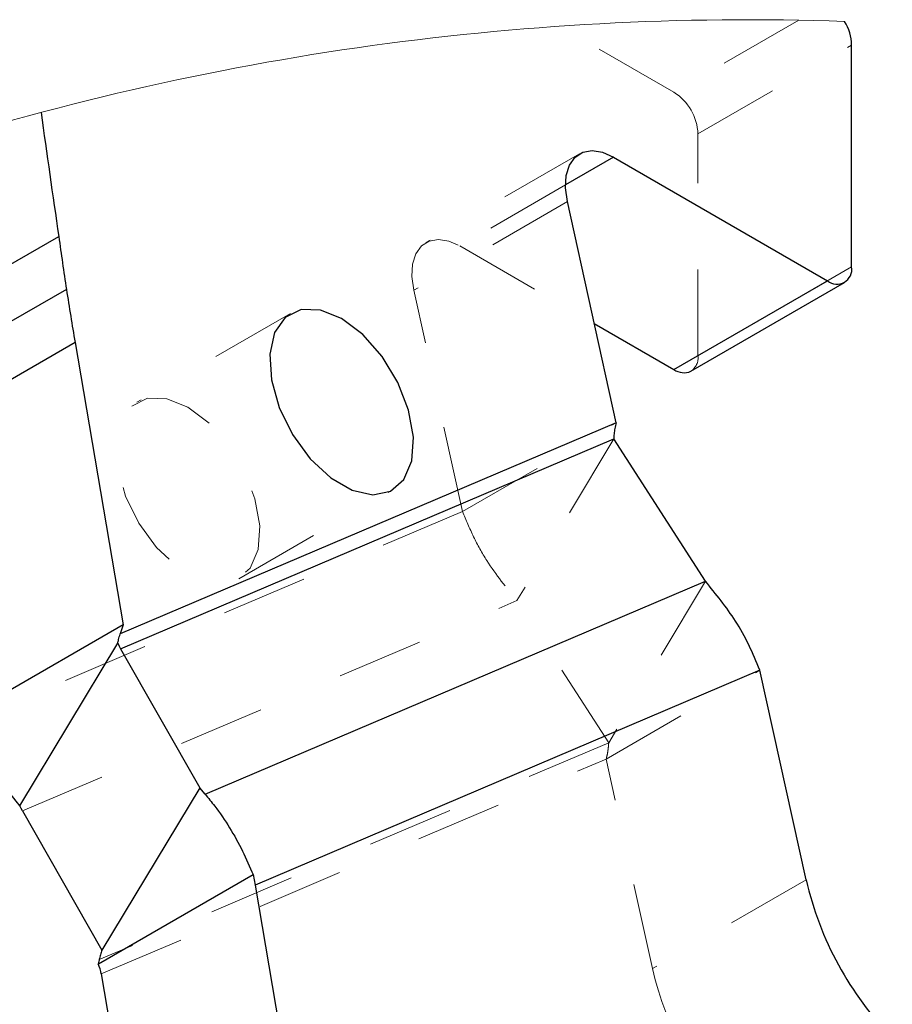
# Model space of a CAD drawing. Header units: inches. Extents: x 0.1 to 87.3, y 0.1 to 33.9.
# Tile 93 of 161: x 34.5 to 35.5, y 11.2 to 12.4. Entities that reach past the tile are written whole.
import ezdxf

# ---------------------------------------------------------------- set-up
doc = ezdxf.new("R2010")
doc.units = ezdxf.units.IN
doc.header["$MEASUREMENT"] = 0
doc.linetypes.add('HIDDEN', pattern=[0.075, 0.05, -0.025])

msp = doc.modelspace()

# ---------------------------------------------------------------- linework, layer by layer
at = {"color": 7, "linetype": 'HIDDEN', "lineweight": 18}
for p, q in [((35.386118, 12.388041), (35.241375, 12.304482)), ((35.386118, 12.388041), (35.241375, 12.304482)), ((35.241375, 12.304482), (35.108768, 12.381034)), ((35.241375, 12.304482), (35.108768, 12.381034)), ((35.269214, 12.256264), (35.447383, 12.359118)), ((35.269214, 12.256264), (35.447383, 12.359118)), ((35.269214, 11.999086), (35.269214, 12.256264)), ((35.269214, 11.999086), (35.269214, 12.256264)), ((35.131941, 12.233066), (34.953772, 12.130211)), ((35.131941, 12.233066), (34.953772, 12.130211)), ((35.11563, 12.197025), (34.993139, 12.126313)), ((35.11563, 12.197025), (34.993139, 12.126313)), ((35.117851, 12.177753), (34.939683, 12.074899)), ((35.117851, 12.177753), (34.939683, 12.074899)), ((34.993139, 12.126313), (35.148985, 12.036345)), ((34.993139, 12.126313), (35.148985, 12.036345)), ((35.447383, 12.10194), (35.269214, 11.999086)), ((35.447383, 12.10194), (35.269214, 11.999086)), ((34.996144, 11.818451), (34.939683, 12.074899)), ((34.996144, 11.818451), (34.939683, 12.074899)), ((34.796982, 12.047929), (34.618814, 11.945074)), ((34.796982, 12.047929), (34.618814, 11.945074)), ((34.996144, 11.818451), (35.174313, 11.921305)), ((34.996144, 11.818451), (35.174313, 11.921305)), ((35.171488, 11.902505), (35.059384, 11.715135)), ((35.171488, 11.902505), (35.059384, 11.715135)), ((34.736914, 11.740496), (34.915083, 11.84335)), ((34.736914, 11.740496), (34.915083, 11.84335)), ((34.996144, 11.818451), (34.427374, 11.576415)), ((34.996144, 11.818451), (34.427374, 11.576415)), ((35.277824, 11.737649), (35.16572, 11.550279)), ((35.277824, 11.737649), (35.16572, 11.550279)), ((34.486211, 11.471226), (35.059384, 11.715135)), ((34.486211, 11.471226), (35.059384, 11.715135)), ((35.16572, 11.550279), (35.059384, 11.715135)), ((35.16572, 11.550279), (35.059384, 11.715135)), ((35.162895, 11.531479), (35.341064, 11.634333)), ((35.162895, 11.531479), (35.341064, 11.634333)), ((35.16572, 11.550279), (34.575121, 11.298954)), ((35.16572, 11.550279), (34.575121, 11.298954)), ((34.577476, 11.282358), (35.162895, 11.531479)), ((34.577476, 11.282358), (35.162895, 11.531479)), ((35.216385, 11.288528), (35.162895, 11.531479)), ((35.216385, 11.288528), (35.162895, 11.531479)), ((35.394554, 11.391383), (35.216385, 11.288528)), ((35.394554, 11.391383), (35.216385, 11.288528))]:
    msp.add_line(p, q, dxfattribs=at)
at = {"color": 7, "linetype": 'Continuous', "lineweight": 25}
for p, q in [((35.447383, 12.10194), (35.447383, 12.359118)), ((35.447383, 12.10194), (35.447383, 12.359118)), ((35.171308, 12.229167), (35.11563, 12.197025)), ((35.171308, 12.229167), (35.11563, 12.197025)), ((35.171308, 12.229167), (35.419544, 12.085864)), ((35.171308, 12.229167), (35.419544, 12.085864)), ((35.174313, 11.921305), (35.117851, 12.177753)), ((35.174313, 11.921305), (35.117851, 12.177753)), ((34.349967, 12.034423), (34.528136, 12.137277)), ((34.349967, 12.034423), (34.528136, 12.137277)), ((35.241375, 11.983009), (35.419544, 12.085864)), ((35.241375, 11.983009), (35.419544, 12.085864)), ((35.261059, 11.98106), (35.439227, 12.083915)), ((35.261059, 11.98106), (35.439227, 12.083915)), ((34.537004, 12.075904), (34.358836, 11.97305)), ((34.537004, 12.075904), (34.358836, 11.97305)), ((35.148985, 12.036345), (35.241375, 11.983009)), ((35.148985, 12.036345), (35.241375, 11.983009)), ((34.546996, 12.014198), (34.368827, 11.911343)), ((34.546996, 12.014198), (34.368827, 11.911343)), ((34.546996, 12.014198), (34.602808, 11.686942)), ((34.546996, 12.014198), (34.602808, 11.686942)), ((35.174313, 11.921305), (34.599321, 11.676622)), ((35.174313, 11.921305), (34.599321, 11.676622)), ((34.599632, 11.659156), (35.171488, 11.902505)), ((34.599632, 11.659156), (35.171488, 11.902505)), ((35.277824, 11.737649), (35.171488, 11.902505)), ((35.277824, 11.737649), (35.171488, 11.902505)), ((34.697697, 11.49078), (35.277824, 11.737649)), ((34.697697, 11.49078), (35.277824, 11.737649)), ((34.602808, 11.686942), (34.42464, 11.584087)), ((34.602808, 11.686942), (34.42464, 11.584087)), ((34.602808, 11.686942), (34.599321, 11.676622)), ((34.602808, 11.686942), (34.599321, 11.676622)), ((34.482825, 11.477335), (34.596576, 11.665774)), ((34.482825, 11.477335), (34.596576, 11.665774)), ((34.599632, 11.659156), (34.691533, 11.497935)), ((34.599632, 11.659156), (34.691533, 11.497935)), ((35.341064, 11.634333), (34.755645, 11.385213)), ((35.341064, 11.634333), (34.755645, 11.385213)), ((35.394554, 11.391383), (35.341064, 11.634333)), ((35.394554, 11.391383), (35.341064, 11.634333)), ((34.691533, 11.497935), (34.578101, 11.310024)), ((34.691533, 11.497935), (34.578101, 11.310024)), ((34.697697, 11.49078), (34.691533, 11.497935)), ((34.697697, 11.49078), (34.691533, 11.497935)), ((34.486211, 11.471226), (34.578101, 11.310024)), ((34.486211, 11.471226), (34.578101, 11.310024)), ((34.574004, 11.293877), (34.753364, 11.39742)), ((34.574004, 11.293877), (34.753364, 11.39742)), ((34.755645, 11.385213), (34.904091, 10.514797)), ((34.755645, 11.385213), (34.904091, 10.514797)), ((34.577476, 11.282358), (34.725923, 10.411943)), ((34.577476, 11.282358), (34.725923, 10.411943))]:
    msp.add_line(p, q, dxfattribs=at)
at = {"color": 7, "linetype": 'Continuous', "lineweight": 25, "flags": 128}
for points in [[(35.117851, 12.177753), (35.115704, 12.193653), (35.116531, 12.208014), (35.120287, 12.220068), (35.126772, 12.229169), (35.135638, 12.234832), (35.146412, 12.236754), (35.158518, 12.234831), (35.171308, 12.229167)], [(35.117851, 12.177753), (35.115704, 12.193653), (35.116531, 12.208014), (35.120287, 12.220068), (35.126772, 12.229169), (35.135638, 12.234832), (35.146412, 12.236754), (35.158518, 12.234831), (35.171308, 12.229167)], [(34.880649, 12.023586), (34.856033, 12.042081), (34.831416, 12.052008), (34.808986, 12.052483), (34.790737, 12.043465), (34.778289, 12.025754), (34.772749, 12.000925), (34.77461, 11.971184), (34.783705, 11.939173), (34.799227, 11.907736), (34.819796, 11.879667), (34.843585, 11.857461), (34.86848, 11.843089), (34.892269, 11.83783), (34.912838, 11.84215), (34.92836, 11.855665), (34.937455, 11.877175), (34.939316, 11.904768), (34.933776, 11.935994), (34.921328, 11.968076), (34.903079, 11.998164), (34.880649, 12.023586)], [(34.880649, 12.023586), (34.856033, 12.042081), (34.831416, 12.052008), (34.808986, 12.052483), (34.790737, 12.043465), (34.778289, 12.025754), (34.772749, 12.000925), (34.77461, 11.971184), (34.783705, 11.939173), (34.799227, 11.907736), (34.819796, 11.879667), (34.843585, 11.857461), (34.86848, 11.843089), (34.892269, 11.83783), (34.912838, 11.84215), (34.92836, 11.855665), (34.937455, 11.877175), (34.939316, 11.904768), (34.933776, 11.935994), (34.921328, 11.968076), (34.903079, 11.998164), (34.880649, 12.023586)], [(34.486211, 11.471226), (34.484505, 11.47426), (34.482825, 11.477335)], [(34.486211, 11.471226), (34.484505, 11.47426), (34.482825, 11.477335)], [(34.753364, 11.39742), (34.75455, 11.391344), (34.755645, 11.385213)], [(34.753364, 11.39742), (34.75455, 11.391344), (34.755645, 11.385213)]]:
    msp.add_lwpolyline(points, dxfattribs=at)
at = {"color": 7, "linetype": 'HIDDEN', "lineweight": 18, "flags": 128}
for points in [[(34.939683, 12.074899), (34.937536, 12.090799), (34.938362, 12.105159), (34.942118, 12.117213), (34.948603, 12.126315), (34.95747, 12.131978), (34.968244, 12.1339), (34.980349, 12.131977), (34.993139, 12.126313)], [(34.939683, 12.074899), (34.937536, 12.090799), (34.938362, 12.105159), (34.942118, 12.117213), (34.948603, 12.126315), (34.95747, 12.131978), (34.968244, 12.1339), (34.980349, 12.131977), (34.993139, 12.126313)], [(34.702481, 11.920731), (34.677864, 11.939227), (34.653247, 11.949153), (34.630817, 11.949628), (34.612568, 11.94061), (34.600121, 11.9229), (34.594581, 11.89807), (34.596441, 11.868329), (34.605536, 11.836318), (34.621058, 11.804881), (34.641627, 11.776813), (34.665416, 11.754606), (34.690311, 11.740235), (34.7141, 11.734975), (34.73467, 11.739295), (34.750191, 11.75281), (34.759286, 11.77432), (34.761147, 11.801914), (34.755607, 11.833139), (34.74316, 11.865221), (34.72491, 11.89531), (34.702481, 11.920731)], [(34.702481, 11.920731), (34.677864, 11.939227), (34.653247, 11.949153), (34.630817, 11.949628), (34.612568, 11.94061), (34.600121, 11.9229), (34.594581, 11.89807), (34.596441, 11.868329), (34.605536, 11.836318), (34.621058, 11.804881), (34.641627, 11.776813), (34.665416, 11.754606), (34.690311, 11.740235), (34.7141, 11.734975), (34.73467, 11.739295), (34.750191, 11.75281), (34.759286, 11.77432), (34.761147, 11.801914), (34.755607, 11.833139), (34.74316, 11.865221), (34.72491, 11.89531), (34.702481, 11.920731)]]:
    msp.add_lwpolyline(points, dxfattribs=at)
at = {"color": 7, "linetype": 'Continuous', "lineweight": 18}
msp.add_arc((35.327664, 9.208792), 3.179786, 87.990103, 108.415981, dxfattribs=at)
at = {"color": 7, "linetype": 'Continuous', "lineweight": 25}
for centre, radius, start, end in [((35.393011, 12.357888), 0.054386, 1.296356, 31.892721), ((35.393011, 12.357888), 0.054386, 1.296356, 31.892721), ((46.551903, 13.920792), 12.155324, 187.7528562, 188.4373029), ((46.551903, 13.920792), 12.155324, 187.7528562, 188.4373029), ((38.103402, 12.622597), 3.608055, 187.730292, 188.715024), ((38.103402, 12.622597), 3.608055, 187.730292, 188.715024), ((35.430411, 12.099187), 0.017193, 230.79684, 9.213972), ((35.430411, 12.099187), 0.017193, 230.79684, 9.213972), ((43.609293, 13.513266), 9.185447, 189.0027887, 189.392707), ((43.609293, 13.513266), 9.185447, 189.0027887, 189.392707), ((35.252907, 11.999107), 0.019802, 234.38261, 294.307114), ((35.252907, 11.999107), 0.019802, 234.38261, 294.307114), ((34.638557, 11.681146), 0.044708, 200.110583, 209.463408), ((34.638557, 11.681146), 0.044708, 200.110583, 209.463408), ((35.775867, 11.480133), 0.391505, 193.102172, 224.063387), ((35.775867, 11.480133), 0.391505, 193.102172, 224.063387), ((34.531893, 11.2749), 0.046189, 9.292063, 24.258492), ((34.531893, 11.2749), 0.046189, 9.292063, 24.258492)]:
    msp.add_arc(centre, radius, start, end, dxfattribs=at)
at = {"color": 7, "linetype": 'HIDDEN', "lineweight": 18}
for centre, radius, start, end in [((35.208772, 12.253513), 0.060504, 2.605442, 57.394561), ((35.208772, 12.253513), 0.060504, 2.605442, 57.394561), ((35.250526, 11.996683), 0.018842, 303.987452, 7.324736), ((35.250526, 11.996683), 0.018842, 303.987452, 7.324736), ((35.597699, 11.377278), 0.391506, 193.102211, 224.063367), ((35.597699, 11.377278), 0.391506, 193.102211, 224.063367)]:
    msp.add_arc(centre, radius, start, end, dxfattribs=at)
at = {"color": 7, "linetype": 'Continuous', "lineweight": 25}
for points, knots in [([(35.174313, 11.921305), (35.173808, 11.919098), (35.172827, 11.914812), (35.171901, 11.908525), (35.171621, 11.904451), (35.171488, 11.902505)], [0, 0, 0, 0, 0.35665849, 0.69276024, 1, 1, 1, 1]), ([(35.174313, 11.921305), (35.173808, 11.919098), (35.172827, 11.914812), (35.171901, 11.908525), (35.171621, 11.904451), (35.171488, 11.902505)], [0, 0, 0, 0, 0.35665849, 0.69276024, 1, 1, 1, 1]), ([(35.341064, 11.634333), (35.336918, 11.644206), (35.328701, 11.663771), (35.309041, 11.699424), (35.2901, 11.722617), (35.277824, 11.737649)], [0, 0, 0, 0, 0.26385768, 0.52290116, 1, 1, 1, 1]), ([(35.341064, 11.634333), (35.336918, 11.644206), (35.328701, 11.663771), (35.309041, 11.699424), (35.2901, 11.722617), (35.277824, 11.737649)], [0, 0, 0, 0, 0.26385768, 0.52290116, 1, 1, 1, 1]), ([(34.596576, 11.665774), (34.596863, 11.667199), (34.597585, 11.670781), (34.598606, 11.674376), (34.599297, 11.676547), (34.599321, 11.676622)], [0, 0, 0, 0, 0.389276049, 0.979055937, 1, 1, 1, 1]), ([(34.596576, 11.665774), (34.596863, 11.667199), (34.597585, 11.670781), (34.598606, 11.674376), (34.599297, 11.676547), (34.599321, 11.676622)], [0, 0, 0, 0, 0.389276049, 0.979055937, 1, 1, 1, 1]), ([(34.482825, 11.477335), (34.476992, 11.484821), (34.464704, 11.500592), (34.448932, 11.52697), (34.436338, 11.552633), (34.42997, 11.569527), (34.427374, 11.576415)], [0, 0, 0, 0, 0.249393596, 0.525375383, 0.806480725, 1, 1, 1, 1]), ([(34.482825, 11.477335), (34.476992, 11.484821), (34.464704, 11.500592), (34.448932, 11.52697), (34.436338, 11.552633), (34.42997, 11.569527), (34.427374, 11.576415)], [0, 0, 0, 0, 0.249393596, 0.525375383, 0.806480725, 1, 1, 1, 1]), ([(34.697697, 11.49078), (34.70149, 11.486212), (34.711758, 11.473846), (34.726593, 11.451934), (34.741553, 11.425345), (34.749475, 11.406615), (34.753364, 11.39742)], [0, 0, 0, 0, 0.16312625, 0.44154209, 0.72580988, 1, 1, 1, 1]), ([(34.697697, 11.49078), (34.70149, 11.486212), (34.711758, 11.473846), (34.726593, 11.451934), (34.741553, 11.425345), (34.749475, 11.406615), (34.753364, 11.39742)], [0, 0, 0, 0, 0.16312625, 0.44154209, 0.72580988, 1, 1, 1, 1]), ([(34.578101, 11.310024), (34.577558, 11.308199), (34.576469, 11.304535), (34.575572, 11.300819), (34.575121, 11.298954)], [0, 0, 0, 0, 0.4981474, 1, 1, 1, 1]), ([(34.578101, 11.310024), (34.577558, 11.308199), (34.576469, 11.304535), (34.575572, 11.300819), (34.575121, 11.298954)], [0, 0, 0, 0, 0.4981474, 1, 1, 1, 1]), ([(34.575121, 11.298954), (34.574976, 11.298287), (34.574606, 11.296594), (34.574231, 11.294902), (34.574004, 11.293877)], [0, 0, 0, 0, 0.39430905, 1, 1, 1, 1]), ([(34.575121, 11.298954), (34.574976, 11.298287), (34.574606, 11.296594), (34.574231, 11.294902), (34.574004, 11.293877)], [0, 0, 0, 0, 0.39430905, 1, 1, 1, 1])]:
    msp.add_open_spline(points, degree=3, knots=knots, dxfattribs=at)
at = {"color": 7, "linetype": 'HIDDEN', "lineweight": 18}
for points, knots in [([(34.996144, 11.818451), (35.000291, 11.808578), (35.008508, 11.789013), (35.028168, 11.75336), (35.047108, 11.730167), (35.059384, 11.715135)], [0, 0, 0, 0, 0.26385769, 0.5229012, 1, 1, 1, 1]), ([(34.996144, 11.818451), (35.000291, 11.808578), (35.008508, 11.789013), (35.028168, 11.75336), (35.047108, 11.730167), (35.059384, 11.715135)], [0, 0, 0, 0, 0.26385769, 0.5229012, 1, 1, 1, 1]), ([(35.162895, 11.531479), (35.1634, 11.533686), (35.164381, 11.537972), (35.165307, 11.544259), (35.165587, 11.548333), (35.16572, 11.550279)], [0, 0, 0, 0, 0.35665849, 0.69275829, 1, 1, 1, 1]), ([(35.162895, 11.531479), (35.1634, 11.533686), (35.164381, 11.537972), (35.165307, 11.544259), (35.165587, 11.548333), (35.16572, 11.550279)], [0, 0, 0, 0, 0.35665849, 0.69275829, 1, 1, 1, 1])]:
    msp.add_open_spline(points, degree=3, knots=knots, dxfattribs=at)

doc.saveas('drawing.dxf')
